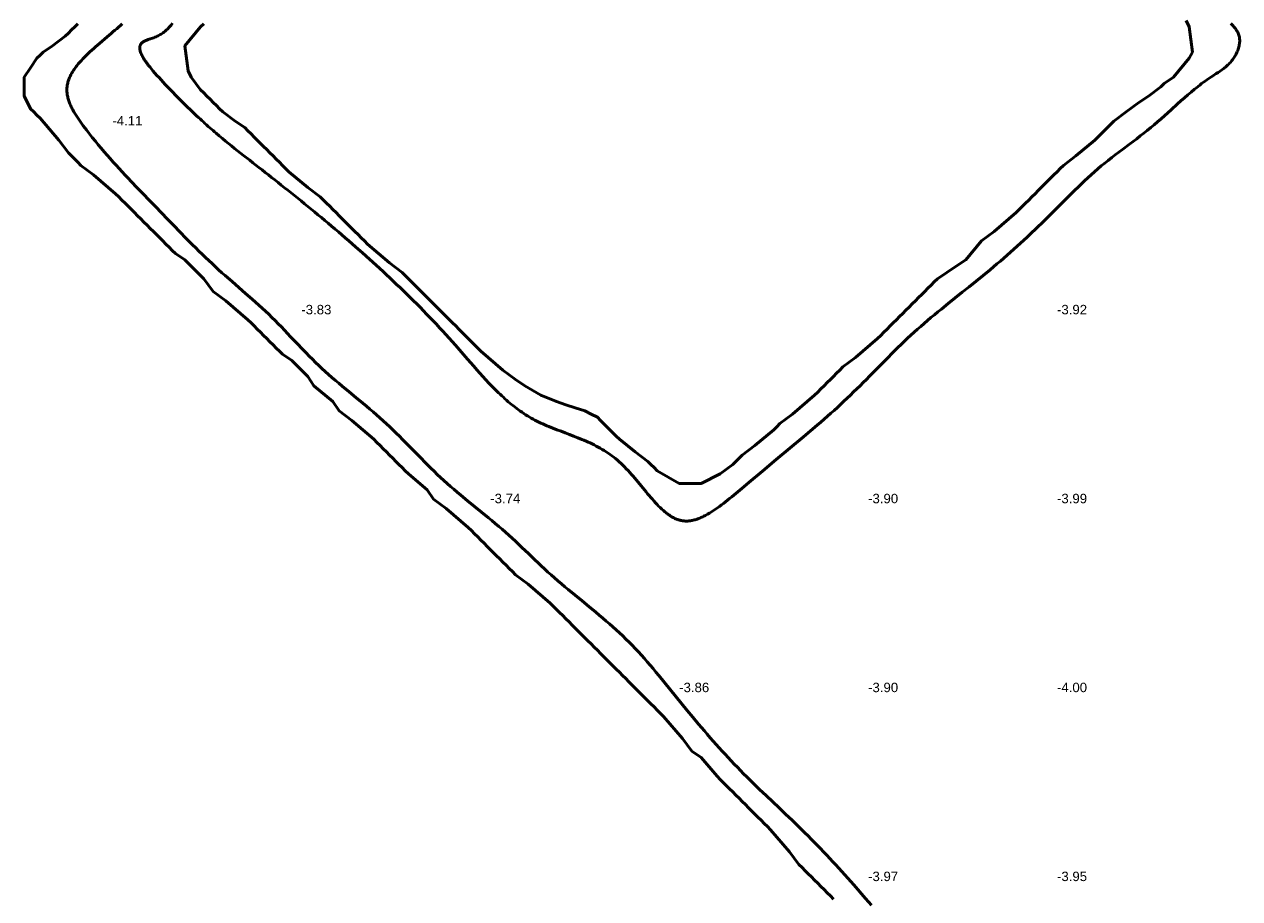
# Model space of a CAD drawing. Header units: metres. Extents: x 239209 to 240490, y 582227 to 583974.
# Tile 2 of 42: x 239556 to 239749, y 582364 to 582502. Entities that reach past the tile are written whole.
import ezdxf

# ---------------------------------------------------------------- set-up
doc = ezdxf.new("R2010")
doc.units = ezdxf.units.M
for name, color, linetype, lineweight in [('B-WE-GW-WATERGANG_BODEM-G', 90, 'Continuous', 18), ('B-WE-SURFACE-GRENS-G', 150, 'Continuous', 18), ('TM-SURFACE-TIN-LABELPeiling axel', 7, 'Continuous', 18)]:
    doc.layers.add(name, color=color, linetype=linetype, lineweight=lineweight)
doc.styles.get("Standard").update_dxf_attribs({"font": 'arial.ttf'})

# ---------------------------------------------------------------- blocks, each defined once
blk = doc.blocks.new('*U123')
at = {"layer": 'TM-SURFACE-TIN-LABELPeiling axel', "color": 7, "linetype": 'Continuous', "lineweight": 18, "insert": (239569.99, 582487.09, -4.11), "char_height": 1.5, "attachment_point": 4}
blk.add_mtext('{\\fArial|b0|i0|c0|p34;-4.11}', dxfattribs=at)
blk = doc.blocks.new('*U137')
at = {"layer": 'TM-SURFACE-TIN-LABELPeiling axel', "color": 7, "linetype": 'Continuous', "lineweight": 18, "insert": (239599.99, 582457.09, -3.83), "char_height": 1.5, "attachment_point": 4}
blk.add_mtext('{\\fArial|b0|i0|c0|p34;-3.83}', dxfattribs=at)
blk = doc.blocks.new('*U153')
at = {"layer": 'TM-SURFACE-TIN-LABELPeiling axel', "color": 7, "linetype": 'Continuous', "lineweight": 18, "insert": (239629.99, 582427.09, -3.74), "char_height": 1.5, "attachment_point": 4}
blk.add_mtext('{\\fArial|b0|i0|c0|p34;-3.74}', dxfattribs=at)
blk = doc.blocks.new('*U171')
at = {"layer": 'TM-SURFACE-TIN-LABELPeiling axel', "color": 7, "linetype": 'Continuous', "lineweight": 18, "insert": (239659.99, 582397.09, -3.86), "char_height": 1.5, "attachment_point": 4}
blk.add_mtext('{\\fArial|b0|i0|c0|p34;-3.86}', dxfattribs=at)
blk = doc.blocks.new('*U190')
at = {"layer": 'TM-SURFACE-TIN-LABELPeiling axel', "color": 7, "linetype": 'Continuous', "lineweight": 18, "insert": (239689.99, 582367.09, -3.97), "char_height": 1.5, "attachment_point": 4}
blk.add_mtext('{\\fArial|b0|i0|c0|p34;-3.97}', dxfattribs=at)
blk = doc.blocks.new('*U191')
at = {"layer": 'TM-SURFACE-TIN-LABELPeiling axel', "color": 7, "linetype": 'Continuous', "lineweight": 18, "insert": (239689.99, 582397.09, -3.9), "char_height": 1.5, "attachment_point": 4}
blk.add_mtext('{\\fArial|b0|i0|c0|p34;-3.90}', dxfattribs=at)
blk = doc.blocks.new('*U192')
at = {"layer": 'TM-SURFACE-TIN-LABELPeiling axel', "color": 7, "linetype": 'Continuous', "lineweight": 18, "insert": (239689.99, 582427.09, -3.9), "char_height": 1.5, "attachment_point": 4}
blk.add_mtext('{\\fArial|b0|i0|c0|p34;-3.90}', dxfattribs=at)
blk = doc.blocks.new('*U216')
at = {"layer": 'TM-SURFACE-TIN-LABELPeiling axel', "color": 7, "linetype": 'Continuous', "lineweight": 18, "insert": (239719.99, 582367.09, -3.95), "char_height": 1.5, "attachment_point": 4}
blk.add_mtext('{\\fArial|b0|i0|c0|p34;-3.95}', dxfattribs=at)
blk = doc.blocks.new('*U217')
at = {"layer": 'TM-SURFACE-TIN-LABELPeiling axel', "color": 7, "linetype": 'Continuous', "lineweight": 18, "insert": (239719.99, 582397.09, -4), "char_height": 1.5, "attachment_point": 4}
blk.add_mtext('{\\fArial|b0|i0|c0|p34;-4.00}', dxfattribs=at)
blk = doc.blocks.new('*U218')
at = {"layer": 'TM-SURFACE-TIN-LABELPeiling axel', "color": 7, "linetype": 'Continuous', "lineweight": 18, "insert": (239719.99, 582427.09, -3.99), "char_height": 1.5, "attachment_point": 4}
blk.add_mtext('{\\fArial|b0|i0|c0|p34;-3.99}', dxfattribs=at)
blk = doc.blocks.new('*U219')
at = {"layer": 'TM-SURFACE-TIN-LABELPeiling axel', "color": 7, "linetype": 'Continuous', "lineweight": 18, "insert": (239719.99, 582457.09, -3.92), "char_height": 1.5, "attachment_point": 4}
blk.add_mtext('{\\fArial|b0|i0|c0|p34;-3.92}', dxfattribs=at)

msp = doc.modelspace()

# ---------------------------------------------------------------- linework, layer by layer
at = {"layer": 'B-WE-GW-WATERGANG_BODEM-G', "lineweight": 50}
for points in [[(239690.51, 582362.52, -3.69), (239689.58, 582363.59, -3.7), (239687.71, 582365.73, -3.76), (239686.77, 582366.8, -3.74), (239685.82, 582367.86, -3.77), (239685.35, 582368.38, -3.87), (239684.87, 582368.91, -3.95), (239684.39, 582369.43, -3.94), (239683.91, 582369.95, -3.92), (239683.42, 582370.47, -3.82), (239682.93, 582370.99, -3.73), (239682.44, 582371.5, -3.7), (239681.95, 582372.01, -3.68), (239681.45, 582372.52, -3.76), (239680.95, 582373.03, -3.81), (239680.45, 582373.53, -3.86), (239679.95, 582374.03, -3.91), (239679.44, 582374.53, -3.89), (239678.94, 582375.03, -3.88), (239677.91, 582376.01, -3.87), (239676.88, 582377, -3.88), (239675.85, 582377.97, -3.92), (239673.79, 582379.93, -3.93), (239672.77, 582380.91, -3.88), (239671.75, 582381.9, -3.81), (239671.24, 582382.4, -3.79), (239670.74, 582382.9, -3.79), (239670.23, 582383.4, -3.76), (239669.74, 582383.91, -3.72), (239669.24, 582384.42, -3.71), (239668.75, 582384.93, -3.7), (239668.26, 582385.44, -3.7), (239667.78, 582385.96, -3.69), (239667.29, 582386.48, -3.71), (239666.82, 582387, -3.71), (239666.34, 582387.53, -3.66), (239665.86, 582388.06, -3.71), (239665.39, 582388.59, -3.73), (239664.92, 582389.12, -3.76), (239664.46, 582389.66, -3.77), (239663.99, 582390.2, -3.79), (239663.07, 582391.28, -3.78), (239662.15, 582392.37, -3.72), (239661.25, 582393.46, -3.66), (239660.34, 582394.56, -3.55), (239659.45, 582395.67, -3.53), (239658.55, 582396.78, -3.6), (239657.66, 582397.89, -3.6), (239656.76, 582398.99, -3.66), (239656.31, 582399.54, -3.75), (239655.85, 582400.09, -3.83), (239655.39, 582400.63, -3.84), (239654.93, 582401.17, -3.84), (239654.46, 582401.7, -3.85), (239653.99, 582402.23, -3.85), (239653.51, 582402.76, -3.83), (239653.03, 582403.28, -3.82), (239652.54, 582403.79, -3.79), (239652.05, 582404.29, -3.76), (239651.54, 582404.79, -3.75), (239651.03, 582405.28, -3.75), (239650.52, 582405.77, -3.75), (239649.99, 582406.25, -3.73), (239649.47, 582406.72, -3.72), (239648.94, 582407.19, -3.7), (239648.4, 582407.65, -3.73), (239647.86, 582408.11, -3.74), (239647.31, 582408.57, -3.76), (239646.77, 582409.03, -3.76), (239645.67, 582409.93, -3.73), (239644.57, 582410.83, -3.72), (239643.47, 582411.73, -3.7), (239642.37, 582412.64, -3.69), (239641.82, 582413.1, -3.69), (239641.28, 582413.56, -3.7), (239640.74, 582414.02, -3.7), (239640.2, 582414.49, -3.69), (239639.67, 582414.96, -3.7), (239639.14, 582415.43, -3.69), (239638.62, 582415.92, -3.69), (239638.1, 582416.4, -3.7), (239637.59, 582416.89, -3.72), (239637.07, 582417.38, -3.74), (239636.05, 582418.36, -3.73), (239635.02, 582419.34, -3.73), (239634.5, 582419.83, -3.76), (239633.99, 582420.32, -3.77), (239633.46, 582420.8, -3.76), (239632.94, 582421.28, -3.72), (239632.41, 582421.75, -3.71), (239631.87, 582422.22, -3.68), (239631.34, 582422.68, -3.7), (239630.79, 582423.14, -3.7), (239630.25, 582423.6, -3.7), (239629.7, 582424.05, -3.71), (239628.6, 582424.95, -3.71), (239627.5, 582425.85, -3.73), (239626.4, 582426.75, -3.71), (239625.3, 582427.65, -3.71), (239624.76, 582428.11, -3.72), (239624.22, 582428.57, -3.72), (239623.68, 582429.03, -3.72), (239623.15, 582429.5, -3.73), (239622.62, 582429.98, -3.73), (239622.1, 582430.46, -3.7), (239621.58, 582430.94, -3.71), (239621.07, 582431.43, -3.73), (239620.56, 582431.93, -3.74), (239620.05, 582432.43, -3.74), (239619.55, 582432.93, -3.72), (239619.05, 582433.44, -3.7), (239617.07, 582435.47, -3.67), (239616.07, 582436.49, -3.65), (239615.57, 582436.99, -3.65), (239615.06, 582437.49, -3.65), (239614.56, 582437.98, -3.67), (239614.04, 582438.48, -3.69), (239613.52, 582438.96, -3.69), (239613, 582439.44, -3.67), (239612.47, 582439.91, -3.68), (239611.94, 582440.38, -3.68), (239611.4, 582440.85, -3.66), (239610.86, 582441.31, -3.65), (239610.32, 582441.77, -3.64), (239609.77, 582442.22, -3.65), (239608.67, 582443.13, -3.69), (239607.58, 582444.03, -3.68), (239606.48, 582444.94, -3.68), (239605.94, 582445.4, -3.68), (239605.4, 582445.86, -3.69), (239604.86, 582446.32, -3.66), (239604.33, 582446.79, -3.64), (239603.8, 582447.26, -3.63), (239603.27, 582447.74, -3.66), (239602.75, 582448.22, -3.65), (239602.24, 582448.72, -3.65), (239601.74, 582449.21, -3.65), (239601.23, 582449.72, -3.69), (239600.74, 582450.23, -3.68), (239600.25, 582450.74, -3.69), (239599.27, 582451.77, -3.7), (239598.29, 582452.8, -3.67), (239597.31, 582453.83, -3.71), (239596.82, 582454.35, -3.75), (239596.33, 582454.85, -3.74), (239595.83, 582455.36, -3.71), (239595.32, 582455.86, -3.71), (239594.81, 582456.35, -3.7), (239594.29, 582456.83, -3.72), (239593.78, 582457.32, -3.72), (239593.25, 582457.79, -3.74), (239592.72, 582458.27, -3.73), (239592.2, 582458.74, -3.75), (239591.13, 582459.68, -3.73), (239590.06, 582460.61, -3.72), (239588.99, 582461.55, -3.72), (239587.92, 582462.49, -3.71), (239587.39, 582462.96, -3.71), (239586.86, 582463.44, -3.69), (239586.33, 582463.92, -3.71), (239585.81, 582464.41, -3.68), (239585.29, 582464.9, -3.7), (239584.77, 582465.39, -3.72), (239584.26, 582465.89, -3.71), (239583.74, 582466.39, -3.68), (239583.23, 582466.89, -3.69), (239582.73, 582467.4, -3.68), (239581.72, 582468.41, -3.69), (239580.72, 582469.43, -3.72), (239579.73, 582470.45, -3.69), (239578.75, 582471.46, -3.68), (239577.78, 582472.47, -3.7), (239576.81, 582473.48, -3.72), (239575.84, 582474.47, -3.73), (239574.88, 582475.46, -3.72), (239573.93, 582476.45, -3.72), (239572.97, 582477.45, -3.75), (239572.5, 582477.96, -3.78), (239572.02, 582478.46, -3.78), (239571.55, 582478.97, -3.78), (239571.07, 582479.49, -3.79), (239570.6, 582480.01, -3.81), (239570.12, 582480.53, -3.82), (239569.65, 582481.07, -3.82), (239569.18, 582481.61, -3.83), (239568.7, 582482.16, -3.84), (239568.23, 582482.72, -3.87), (239567.75, 582483.28, -3.86), (239567.28, 582483.86, -3.88), (239566.8, 582484.45, -3.87), (239566.32, 582485.04, -3.89), (239565.85, 582485.66, -3.93), (239565.61, 582485.96, -3.95), (239565.37, 582486.28, -4), (239565.14, 582486.59, -4.06), (239564.92, 582486.91, -4.11), (239564.69, 582487.22, -4.14), (239564.48, 582487.54, -4.15), (239564.27, 582487.86, -4.16), (239564.07, 582488.18, -4.15), (239563.88, 582488.5, -4.14), (239563.71, 582488.82, -4.14), (239563.62, 582488.99, -4.13), (239563.54, 582489.15, -4.13), (239563.46, 582489.31, -4.14), (239563.39, 582489.47, -4.14), (239563.32, 582489.63, -4.14), (239563.25, 582489.79, -4.14), (239563.19, 582489.95, -4.15), (239563.13, 582490.11, -4.16), (239563.07, 582490.27, -4.16), (239563.02, 582490.43, -4.16), (239562.97, 582490.59, -4.16), (239562.93, 582490.74, -4.16), (239562.89, 582490.9, -4.16), (239562.86, 582491.06, -4.17), (239562.83, 582491.22, -4.17), (239562.8, 582491.37, -4.17), (239562.78, 582491.53, -4.17), (239562.77, 582491.69, -4.18), (239562.76, 582491.84, -4.18), (239562.76, 582492, -4.19), (239562.76, 582492.15, -4.19), (239562.77, 582492.3, -4.18), (239562.78, 582492.46, -4.17), (239562.8, 582492.61, -4.16), (239562.83, 582492.76, -4.15), (239562.86, 582492.91, -4.14), (239562.89, 582493.06, -4.13), (239562.93, 582493.21, -4.11), (239562.97, 582493.36, -4.1), (239563.02, 582493.51, -4.08), (239563.07, 582493.66, -4.07), (239563.13, 582493.81, -4.05), (239563.19, 582493.95, -4.05), (239563.26, 582494.1, -4.03), (239563.33, 582494.25, -4), (239563.4, 582494.39, -3.98), (239563.48, 582494.54, -3.95), (239563.56, 582494.68, -3.94), (239563.65, 582494.82, -3.92), (239563.74, 582494.97, -3.91), (239563.83, 582495.11, -3.9), (239563.93, 582495.25, -3.9), (239564.03, 582495.4, -3.9), (239564.13, 582495.54, -3.9), (239564.24, 582495.68, -3.9), (239564.34, 582495.82, -3.9), (239564.57, 582496.1, -3.9), (239564.81, 582496.38, -3.9), (239565.06, 582496.66, -3.9), (239565.32, 582496.93, -3.9), (239565.58, 582497.21, -3.93), (239565.86, 582497.48, -3.97), (239566.14, 582497.75, -4), (239566.43, 582498.02, -4.02), (239566.72, 582498.29, -4.04), (239567.02, 582498.56, -4.07), (239567.32, 582498.82, -4.1), (239567.93, 582499.36, -4.16), (239569.17, 582500.41, -4.16), (239569.78, 582500.93, -4.16), (239570.08, 582501.19, -4.16), (239570.38, 582501.45, -4.14), (239570.68, 582501.71, -4.14), (239570.97, 582501.97, -4.14), (239571.26, 582502.23, -4.11), (239571.54, 582502.49, -4.08)], [(239579.55, 582502.56, -3.87), (239579.32, 582502.29, -3.87), (239579.2, 582502.16, -3.88), (239579.08, 582502.02, -3.89), (239578.96, 582501.89, -3.89), (239578.84, 582501.76, -3.87), (239578.72, 582501.64, -3.86), (239578.59, 582501.52, -3.85), (239578.46, 582501.4, -3.85), (239578.32, 582501.28, -3.87), (239578.18, 582501.17, -3.88), (239578.04, 582501.06, -3.9), (239577.89, 582500.96, -3.9), (239577.74, 582500.86, -3.89), (239577.59, 582500.76, -3.88), (239577.43, 582500.67, -3.87), (239577.26, 582500.58, -3.88), (239577.09, 582500.5, -3.91), (239576.92, 582500.42, -3.94), (239576.74, 582500.35, -3.96), (239576.56, 582500.28, -3.99), (239576.37, 582500.22, -4), (239576.01, 582500.09, -4.06), (239575.83, 582500.03, -4.07), (239575.65, 582499.97, -4.07), (239575.48, 582499.9, -4.08), (239575.32, 582499.84, -4.09), (239575.17, 582499.77, -4.1), (239575.02, 582499.7, -4.11), (239574.96, 582499.66, -4.11), (239574.89, 582499.62, -4.11), (239574.83, 582499.58, -4.1), (239574.77, 582499.54, -4.1), (239574.72, 582499.5, -4.1), (239574.67, 582499.45, -4.1), (239574.62, 582499.41, -4.09), (239574.58, 582499.36, -4.1), (239574.54, 582499.31, -4.1), (239574.5, 582499.26, -4.1), (239574.47, 582499.21, -4.11), (239574.44, 582499.15, -4.11), (239574.42, 582499.1, -4.11), (239574.4, 582499.04, -4.12), (239574.38, 582498.98, -4.12), (239574.36, 582498.92, -4.12), (239574.35, 582498.86, -4.12), (239574.34, 582498.8, -4.12), (239574.34, 582498.74, -4.12), (239574.34, 582498.68, -4.12), (239574.34, 582498.61, -4.12), (239574.34, 582498.54, -4.12), (239574.34, 582498.48, -4.12), (239574.35, 582498.41, -4.12), (239574.38, 582498.26, -4.12), (239574.42, 582498.12, -4.12), (239574.46, 582497.97, -4.12), (239574.52, 582497.82, -4.13), (239574.59, 582497.66, -4.14), (239574.66, 582497.5, -4.15), (239574.75, 582497.34, -4.16), (239574.84, 582497.17, -4.17), (239574.94, 582497, -4.18), (239575.05, 582496.83, -4.17), (239575.16, 582496.66, -4.14), (239575.28, 582496.48, -4.13), (239575.41, 582496.3, -4.11), (239575.54, 582496.12, -4.08), (239575.68, 582495.94, -4.07), (239575.82, 582495.76, -4.06), (239575.97, 582495.58, -4.06), (239576.12, 582495.4, -4.06), (239576.27, 582495.21, -4.06), (239576.42, 582495.03, -4.06), (239576.74, 582494.66, -4.04), (239577.07, 582494.29, -4.03), (239577.4, 582493.93, -4.02), (239577.73, 582493.57, -4), (239578.06, 582493.22, -3.99), (239578.38, 582492.87, -3.96), (239578.7, 582492.53, -3.96), (239579.02, 582492.2, -3.95), (239579.33, 582491.87, -3.96), (239579.64, 582491.55, -3.93), (239579.94, 582491.23, -3.92), (239580.24, 582490.92, -3.91), (239580.54, 582490.62, -3.91), (239580.84, 582490.32, -3.91), (239581.13, 582490.03, -3.91), (239581.42, 582489.74, -3.91), (239581.71, 582489.46, -3.92), (239581.99, 582489.18, -3.92), (239582.27, 582488.91, -3.92), (239582.55, 582488.64, -3.9), (239582.82, 582488.38, -3.89), (239583.1, 582488.12, -3.87), (239583.37, 582487.87, -3.86), (239583.64, 582487.62, -3.85), (239583.9, 582487.37, -3.83), (239584.17, 582487.13, -3.82), (239584.43, 582486.89, -3.81), (239584.69, 582486.66, -3.81), (239584.95, 582486.42, -3.82), (239585.21, 582486.2, -3.82), (239585.46, 582485.97, -3.83), (239585.72, 582485.75, -3.84), (239585.97, 582485.53, -3.84), (239586.22, 582485.31, -3.84), (239586.47, 582485.1, -3.84), (239586.96, 582484.68, -3.82), (239587.45, 582484.27, -3.79), (239587.94, 582483.87, -3.77), (239588.42, 582483.48, -3.76), (239588.91, 582483.09, -3.77), (239589.39, 582482.7, -3.76), (239589.87, 582482.32, -3.75), (239590.83, 582481.57, -3.77), (239591.79, 582480.81, -3.8), (239592.28, 582480.43, -3.81), (239592.77, 582480.05, -3.79), (239593.26, 582479.67, -3.77), (239593.76, 582479.28, -3.8), (239594.26, 582478.89, -3.81), (239594.76, 582478.49, -3.79), (239595.27, 582478.09, -3.77), (239595.78, 582477.69, -3.77), (239596.29, 582477.28, -3.8), (239596.81, 582476.88, -3.82), (239597.32, 582476.46, -3.78), (239597.84, 582476.05, -3.79), (239598.37, 582475.63, -3.79), (239598.89, 582475.21, -3.76), (239599.42, 582474.78, -3.76), (239599.95, 582474.35, -3.74), (239600.48, 582473.92, -3.76), (239601.02, 582473.49, -3.77), (239601.55, 582473.05, -3.77), (239602.09, 582472.61, -3.76), (239602.63, 582472.16, -3.74), (239603.17, 582471.71, -3.75), (239603.71, 582471.26, -3.76), (239604.25, 582470.81, -3.71), (239604.79, 582470.35, -3.72), (239605.34, 582469.89, -3.69), (239605.88, 582469.43, -3.66), (239606.43, 582468.96, -3.69), (239606.97, 582468.49, -3.68), (239607.52, 582468.02, -3.7), (239608.61, 582467.07, -3.68), (239609.7, 582466.1, -3.65), (239610.8, 582465.13, -3.66), (239611.88, 582464.14, -3.63), (239612.97, 582463.14, -3.68), (239613.51, 582462.64, -3.66), (239614.05, 582462.13, -3.64), (239614.59, 582461.62, -3.62), (239615.13, 582461.11, -3.64), (239615.67, 582460.6, -3.64), (239616.2, 582460.08, -3.67), (239616.74, 582459.56, -3.66), (239617.27, 582459.04, -3.68), (239617.8, 582458.51, -3.68), (239618.33, 582457.99, -3.69), (239618.85, 582457.46, -3.65), (239619.37, 582456.92, -3.68), (239619.89, 582456.39, -3.64), (239620.41, 582455.85, -3.62), (239620.93, 582455.31, -3.61), (239621.44, 582454.77, -3.62), (239621.95, 582454.22, -3.69), (239622.45, 582453.67, -3.7), (239622.96, 582453.12, -3.68), (239623.46, 582452.57, -3.67), (239623.95, 582452.02, -3.65), (239624.45, 582451.46, -3.68), (239625.42, 582450.34, -3.74), (239626.39, 582449.22, -3.75), (239627.36, 582448.11, -3.75), (239627.84, 582447.56, -3.76), (239628.32, 582447.01, -3.75), (239628.81, 582446.47, -3.72), (239629.3, 582445.94, -3.69), (239629.79, 582445.41, -3.65), (239630.29, 582444.9, -3.63), (239630.79, 582444.39, -3.65), (239631.04, 582444.14, -3.66), (239631.3, 582443.89, -3.67), (239631.55, 582443.65, -3.68), (239631.81, 582443.41, -3.69), (239632.07, 582443.17, -3.71), (239632.33, 582442.93, -3.72), (239632.59, 582442.7, -3.73), (239632.85, 582442.47, -3.74), (239633.12, 582442.25, -3.76), (239633.39, 582442.03, -3.78), (239633.66, 582441.81, -3.79), (239633.93, 582441.6, -3.8), (239634.2, 582441.39, -3.81), (239634.48, 582441.18, -3.82), (239634.76, 582440.98, -3.84), (239635.04, 582440.79, -3.84), (239635.32, 582440.59, -3.85), (239635.61, 582440.41, -3.86), (239635.9, 582440.22, -3.87), (239636.19, 582440.05, -3.86), (239636.49, 582439.87, -3.84), (239636.79, 582439.71, -3.81), (239637.09, 582439.54, -3.79), (239637.39, 582439.39, -3.79), (239637.7, 582439.23, -3.78), (239638.01, 582439.08, -3.78), (239638.33, 582438.94, -3.79), (239638.64, 582438.8, -3.79), (239638.96, 582438.66, -3.79), (239639.28, 582438.53, -3.78), (239639.92, 582438.27, -3.78), (239640.57, 582438.01, -3.74), (239641.23, 582437.77, -3.73), (239641.89, 582437.52, -3.72), (239642.55, 582437.27, -3.73), (239643.22, 582437.02, -3.75), (239643.88, 582436.76, -3.73), (239644.54, 582436.49, -3.71), (239644.87, 582436.36, -3.7), (239645.2, 582436.21, -3.69), (239645.52, 582436.07, -3.69), (239645.85, 582435.92, -3.69), (239646.18, 582435.76, -3.69), (239646.5, 582435.6, -3.69), (239646.82, 582435.44, -3.7), (239647.14, 582435.27, -3.7), (239647.46, 582435.09, -3.7), (239647.77, 582434.91, -3.7), (239648.09, 582434.72, -3.69), (239648.4, 582434.53, -3.68), (239648.7, 582434.32, -3.67), (239649.01, 582434.11, -3.64), (239649.31, 582433.89, -3.65), (239649.61, 582433.66, -3.66), (239649.9, 582433.43, -3.67), (239650.2, 582433.18, -3.66), (239650.48, 582432.93, -3.66), (239650.77, 582432.66, -3.66), (239651.05, 582432.39, -3.66), (239651.33, 582432.11, -3.66), (239651.6, 582431.83, -3.67), (239651.87, 582431.53, -3.67), (239652.14, 582431.24, -3.67), (239652.41, 582430.94, -3.68), (239652.67, 582430.63, -3.67), (239652.94, 582430.33, -3.67), (239653.46, 582429.71, -3.66), (239653.97, 582429.09, -3.67), (239654.48, 582428.47, -3.71), (239654.73, 582428.17, -3.73), (239654.98, 582427.87, -3.74), (239655.23, 582427.57, -3.73), (239655.48, 582427.28, -3.72), (239655.73, 582426.99, -3.73), (239655.98, 582426.71, -3.74), (239656.23, 582426.43, -3.76), (239656.48, 582426.17, -3.77), (239656.73, 582425.91, -3.78), (239656.98, 582425.66, -3.8), (239657.23, 582425.42, -3.79), (239657.49, 582425.19, -3.8), (239657.74, 582424.98, -3.82), (239657.87, 582424.87, -3.82), (239658, 582424.77, -3.82), (239658.12, 582424.67, -3.82), (239658.25, 582424.58, -3.81), (239658.38, 582424.49, -3.81), (239658.51, 582424.4, -3.81), (239658.64, 582424.32, -3.82), (239658.77, 582424.24, -3.83), (239658.9, 582424.16, -3.83), (239659.03, 582424.09, -3.84), (239659.16, 582424.02, -3.84), (239659.3, 582423.95, -3.84), (239659.43, 582423.89, -3.84), (239659.56, 582423.84, -3.84), (239659.7, 582423.78, -3.84), (239659.83, 582423.74, -3.84), (239659.97, 582423.69, -3.84), (239660.1, 582423.66, -3.84), (239660.24, 582423.62, -3.84), (239660.38, 582423.59, -3.84), (239660.51, 582423.57, -3.84), (239660.65, 582423.55, -3.84), (239660.79, 582423.54, -3.84), (239660.93, 582423.53, -3.84), (239661.08, 582423.52, -3.83), (239661.22, 582423.52, -3.82), (239661.36, 582423.53, -3.82), (239661.5, 582423.54, -3.81), (239661.65, 582423.56, -3.81), (239661.79, 582423.58, -3.8), (239661.94, 582423.6, -3.8), (239662.08, 582423.63, -3.79), (239662.23, 582423.66, -3.78), (239662.38, 582423.7, -3.77), (239662.53, 582423.74, -3.76), (239662.68, 582423.78, -3.74), (239662.83, 582423.83, -3.73), (239662.98, 582423.88, -3.72), (239663.13, 582423.94, -3.71), (239663.28, 582424, -3.7), (239663.43, 582424.06, -3.68), (239663.58, 582424.13, -3.68), (239663.73, 582424.2, -3.67), (239663.89, 582424.28, -3.66), (239664.04, 582424.35, -3.65), (239664.19, 582424.43, -3.65), (239664.35, 582424.52, -3.65), (239664.5, 582424.6, -3.66), (239664.82, 582424.78, -3.67), (239665.13, 582424.98, -3.68), (239665.44, 582425.18, -3.67), (239665.76, 582425.39, -3.68), (239666.08, 582425.61, -3.67), (239666.4, 582425.84, -3.67), (239666.72, 582426.08, -3.65), (239667.04, 582426.32, -3.69), (239667.36, 582426.57, -3.74), (239667.69, 582426.82, -3.75), (239668.01, 582427.08, -3.76), (239668.33, 582427.35, -3.78), (239668.66, 582427.61, -3.79), (239669.31, 582428.16, -3.81), (239669.96, 582428.7, -3.82), (239671.05, 582429.62, -3.83), (239673.22, 582431.45, -3.89), (239675.4, 582433.28, -3.88), (239677.58, 582435.1, -3.91), (239679.76, 582436.92, -3.93), (239680.85, 582437.84, -3.92), (239681.93, 582438.76, -3.92), (239682.47, 582439.22, -3.9), (239683, 582439.69, -3.91), (239683.53, 582440.16, -3.89), (239684.06, 582440.63, -3.9), (239684.59, 582441.1, -3.9), (239685.12, 582441.58, -3.94), (239685.64, 582442.07, -3.94), (239686.16, 582442.55, -3.93), (239686.67, 582443.04, -3.92), (239687.19, 582443.53, -3.89), (239687.7, 582444.02, -3.89), (239688.21, 582444.52, -3.87), (239688.72, 582445.01, -3.83), (239689.22, 582445.51, -3.84), (239689.72, 582446.02, -3.86), (239690.22, 582446.52, -3.84), (239691.22, 582447.54, -3.85), (239692.22, 582448.55, -3.87), (239693.21, 582449.56, -3.81), (239693.71, 582450.07, -3.8), (239694.21, 582450.57, -3.82), (239694.72, 582451.07, -3.84), (239695.23, 582451.56, -3.82), (239695.74, 582452.06, -3.79), (239696.26, 582452.54, -3.77), (239696.78, 582453.02, -3.81), (239697.3, 582453.5, -3.82), (239697.83, 582453.97, -3.84), (239698.37, 582454.44, -3.84), (239698.9, 582454.91, -3.87), (239699.44, 582455.37, -3.86), (239699.98, 582455.83, -3.88), (239700.53, 582456.28, -3.86), (239701.08, 582456.73, -3.87), (239701.63, 582457.18, -3.82), (239702.73, 582458.08, -3.87), (239703.84, 582458.97, -3.86), (239704.95, 582459.86, -3.88), (239706.06, 582460.74, -3.89), (239707.17, 582461.64, -3.9), (239708.27, 582462.53, -3.89), (239709.37, 582463.43, -3.88), (239709.92, 582463.89, -3.88), (239710.46, 582464.35, -3.89), (239711, 582464.81, -3.89), (239711.54, 582465.27, -3.88), (239712.07, 582465.74, -3.9), (239712.61, 582466.21, -3.86), (239713.13, 582466.68, -3.88), (239713.66, 582467.16, -3.88), (239714.18, 582467.64, -3.88), (239714.71, 582468.12, -3.88), (239715.23, 582468.6, -3.88), (239715.74, 582469.09, -3.9), (239716.77, 582470.07, -3.87), (239717.79, 582471.06, -3.86), (239718.81, 582472.05, -3.86), (239719.82, 582473.06, -3.84), (239721.83, 582475.07, -3.85), (239722.84, 582476.07, -3.85), (239723.35, 582476.56, -3.82), (239723.86, 582477.06, -3.83), (239724.38, 582477.55, -3.81), (239724.9, 582478.03, -3.82), (239725.42, 582478.51, -3.82), (239725.95, 582478.98, -3.84), (239726.49, 582479.45, -3.8), (239727.03, 582479.91, -3.84), (239727.57, 582480.36, -3.8), (239728.13, 582480.8, -3.84), (239728.68, 582481.24, -3.85), (239729.25, 582481.67, -3.89), (239729.81, 582482.1, -3.91), (239730.38, 582482.53, -3.89), (239731.51, 582483.39, -3.91), (239732.65, 582484.24, -3.9), (239733.21, 582484.68, -3.93), (239733.77, 582485.11, -3.91), (239734.33, 582485.56, -3.95), (239734.88, 582486, -3.98), (239735.43, 582486.46, -3.96), (239735.97, 582486.92, -3.98), (239736.51, 582487.39, -3.96), (239737.04, 582487.86, -4), (239738.1, 582488.82, -4.02), (239739.15, 582489.78, -3.99), (239739.68, 582490.25, -3.93), (239740.22, 582490.72, -3.97), (239740.75, 582491.19, -3.96), (239741.29, 582491.65, -3.98), (239741.84, 582492.1, -3.99), (239742.12, 582492.33, -3.98), (239742.39, 582492.55, -3.96), (239742.67, 582492.76, -3.97), (239742.96, 582492.98, -4), (239743.24, 582493.19, -3.99), (239743.53, 582493.4, -3.98), (239743.81, 582493.6, -3.98), (239744.11, 582493.8, -3.98), (239744.4, 582494, -3.98), (239744.7, 582494.19, -3.96), (239745.29, 582494.58, -4), (239745.59, 582494.77, -3.99), (239745.88, 582494.97, -3.98), (239746.17, 582495.17, -3.98), (239746.46, 582495.39, -3.98), (239746.6, 582495.49, -3.98), (239746.74, 582495.61, -3.98), (239746.87, 582495.72, -3.98), (239747.01, 582495.84, -3.98), (239747.14, 582495.96, -3.98), (239747.27, 582496.09, -3.97), (239747.39, 582496.22, -3.97), (239747.52, 582496.35, -3.96), (239747.64, 582496.49, -3.96), (239747.75, 582496.63, -3.96), (239747.87, 582496.77, -3.96), (239747.98, 582496.93, -3.96), (239748.08, 582497.08, -3.95), (239748.19, 582497.24, -3.95), (239748.28, 582497.41, -3.94), (239748.38, 582497.57, -3.94), (239748.46, 582497.74, -3.94), (239748.54, 582497.91, -3.95), (239748.62, 582498.09, -3.96), (239748.69, 582498.26, -3.95), (239748.75, 582498.44, -3.96), (239748.81, 582498.62, -3.96), (239748.86, 582498.8, -3.96), (239748.91, 582498.97, -3.95), (239748.94, 582499.15, -3.96), (239748.97, 582499.33, -3.96), (239748.99, 582499.51, -3.97), (239749, 582499.68, -3.97), (239749, 582499.86, -3.98), (239748.99, 582500.03, -3.98), (239748.98, 582500.2, -3.98), (239748.95, 582500.36, -3.98), (239748.92, 582500.53, -3.98), (239748.87, 582500.69, -3.98), (239748.82, 582500.84, -3.97), (239748.75, 582501, -3.97), (239748.68, 582501.15, -3.96), (239748.6, 582501.3, -3.96), (239748.51, 582501.44, -3.96), (239748.41, 582501.59, -3.95), (239748.31, 582501.73, -3.93), (239748.2, 582501.87, -3.93), (239748.09, 582502, -3.93), (239747.96, 582502.14, -3.92), (239747.84, 582502.27, -3.91), (239747.71, 582502.4, -3.91), (239747.58, 582502.53, -3.9)]]:
    msp.add_polyline3d(points, dxfattribs=at)
at = {"layer": 'B-WE-SURFACE-GRENS-G', "linetype": 'ByBlock', "lineweight": 50}
for points in [[(239684.5, 582363.5, -2.87), (239684, 582364, -2.83), (239683.5, 582364.5, -2.87), (239683, 582365, -2.91), (239682.5, 582365.5, -2.91), (239682, 582366, -2.9), (239681.5, 582366.5, -2.9), (239681, 582367, -2.9), (239680.5, 582367.5, -2.89), (239680, 582368, -2.87), (239679.5, 582368.5, -2.88), (239679, 582369, -2.88), (239677.5, 582371, -2.91), (239674.5, 582374.5, -2.96), (239674, 582375, -2.98), (239673.5, 582375.5, -2.98), (239673, 582376, -2.98), (239672.5, 582376.5, -2.98), (239672, 582377, -2.98), (239671.5, 582377.5, -2.97), (239671, 582378, -2.96), (239670.5, 582378.5, -2.93), (239670, 582379, -2.89), (239669.5, 582379.5, -2.89), (239669, 582380, -2.89), (239668.5, 582380.5, -2.89), (239668, 582381, -2.88), (239667.5, 582381.5, -2.86), (239667, 582382, -2.85), (239666.5, 582382.5, -2.88), (239666, 582383, -2.9), (239663.5, 582386, -2.87), (239662, 582387, -2.79), (239660.5, 582389, -2.83), (239657.5, 582392.5, -2.86), (239657, 582393, -2.86), (239656.5, 582393.5, -2.88), (239656, 582394, -2.91), (239655.5, 582394.5, -2.9), (239655, 582395, -2.89), (239654.5, 582395.5, -2.89), (239654, 582396, -2.89), (239653.5, 582396.5, -2.88), (239653, 582397, -2.87), (239652.5, 582397.5, -2.83), (239652, 582398, -2.78), (239651.5, 582398.5, -2.77), (239651, 582399, -2.75), (239650.5, 582399.5, -2.74), (239650, 582400, -2.73), (239649.5, 582400.5, -2.77), (239649, 582401, -2.81), (239648.5, 582401.5, -2.77), (239648, 582402, -2.73), (239647.5, 582402.5, -2.73), (239647, 582403, -2.72), (239646.5, 582403.5, -2.73), (239646, 582404, -2.75), (239645.5, 582404.5, -2.77), (239645, 582405, -2.79), (239644.5, 582405.5, -2.79), (239644, 582406, -2.79), (239643.5, 582406.5, -2.82), (239643, 582407, -2.86), (239642.5, 582407.5, -2.85), (239642, 582408, -2.84), (239641.5, 582408.5, -2.82), (239641, 582409, -2.8), (239640.5, 582409.5, -2.79), (239640, 582410, -2.78), (239639.5, 582410.5, -2.8), (239636, 582413.5, -2.75), (239634, 582415, -2.68), (239633.5, 582415.5, -2.68), (239633, 582416, -2.67), (239632.5, 582416.5, -2.65), (239632, 582417, -2.64), (239631.5, 582417.5, -2.65), (239631, 582418, -2.65), (239630.5, 582418.5, -2.68), (239630, 582419, -2.71), (239629.5, 582419.5, -2.72), (239629, 582420, -2.73), (239628.5, 582420.5, -2.75), (239628, 582421, -2.76), (239627.5, 582421.5, -2.76), (239627, 582422, -2.77), (239626.5, 582422.5, -2.79), (239623, 582425.5, -2.75), (239621, 582427, -2.69), (239620, 582428.5, -2.79), (239617, 582431, -2.71), (239616.5, 582431.5, -2.73), (239616, 582432, -2.75), (239615.5, 582432.5, -2.75), (239615, 582433, -2.75), (239614.5, 582433.5, -2.77), (239614, 582434, -2.79), (239613.5, 582434.5, -2.74), (239613, 582435, -2.69), (239612.5, 582435.5, -2.73), (239612, 582436, -2.76), (239611.5, 582436.5, -2.78), (239608, 582439.5, -2.8), (239606, 582441, -2.74), (239605, 582442.5, -2.83), (239602, 582445, -2.81), (239601, 582446.5, -2.85), (239598.5, 582449, -2.87), (239597, 582450, -2.83), (239596.5, 582450.5, -2.83), (239596, 582451, -2.83), (239595.5, 582451.5, -2.85), (239595, 582452, -2.87), (239594.5, 582452.5, -2.88), (239594, 582453, -2.89), (239593.5, 582453.5, -2.86), (239593, 582454, -2.83), (239592.5, 582454.5, -2.84), (239592, 582455, -2.86), (239591.5, 582455.5, -2.89), (239588, 582458.5, -2.83), (239586, 582460, -2.71), (239584.5, 582462, -2.85), (239581.5, 582465, -2.88), (239580, 582466, -2.77), (239579.5, 582466.5, -2.77), (239579, 582467, -2.77), (239578.5, 582467.5, -2.79), (239578, 582468, -2.8), (239577.5, 582468.5, -2.81), (239577, 582469, -2.83), (239576.5, 582469.5, -2.81), (239576, 582470, -2.8), (239575.5, 582470.5, -2.83), (239575, 582471, -2.87), (239574.5, 582471.5, -2.9), (239574, 582472, -2.93), (239573.5, 582472.5, -2.93), (239573, 582473, -2.92), (239572.5, 582473.5, -2.92), (239572, 582474, -2.92), (239571.5, 582474.5, -2.93), (239571, 582475, -2.93), (239570.5, 582475.5, -2.97), (239567, 582478.5, -2.97), (239565, 582480, -2.95), (239564.5, 582480.5, -2.94), (239564, 582481, -2.92), (239563.5, 582481.5, -2.9), (239563, 582482, -2.88), (239561.5, 582484, -2.95), (239558.5, 582487.5, -3.08), (239558, 582488, -3.08), (239557.5, 582488.5, -3.08), (239557, 582489, -3.08), (239556.5, 582490, -3.26), (239556, 582491, -3.44), (239556, 582491.5, -3.49), (239556, 582492, -3.54), (239556, 582492.5, -3.57), (239556, 582493, -3.61), (239556, 582493.5, -3.55), (239556, 582494, -3.49), (239557, 582495.5, -3.27), (239558, 582497, -3.06), (239558.5, 582497.5, -3.02), (239559, 582498, -2.99), (239560.5, 582499, -3.09), (239562.5, 582500.5, -3.08), (239563, 582501, -2.99), (239563.5, 582501.5, -2.93), (239564, 582502, -2.87), (239564.5, 582502.5, -2.85)], [(239584.5, 582502.5, -2.87), (239584, 582502, -2.75), (239581.5, 582499, -2.73), (239582, 582495, -2.77), (239582.5, 582494, -2.81), (239584, 582492, -2.85), (239584.5, 582491.5, -2.83), (239585, 582491, -2.81), (239585.5, 582490.5, -2.83), (239586, 582490, -2.85), (239586.5, 582489.5, -2.9), (239587, 582489, -2.94), (239587.5, 582488.5, -2.98), (239589.5, 582487, -2.9), (239591, 582486, -2.78), (239591.5, 582485.5, -2.81), (239592, 582485, -2.85), (239592.5, 582484.5, -2.86), (239593, 582484, -2.87), (239593.5, 582483.5, -2.85), (239594, 582483, -2.82), (239594.5, 582482.5, -2.83), (239595, 582482, -2.85), (239595.5, 582481.5, -2.86), (239596, 582481, -2.88), (239596.5, 582480.5, -2.91), (239597, 582480, -2.94), (239597.5, 582479.5, -2.96), (239598, 582479, -2.99), (239601, 582476.5, -2.89), (239603, 582475, -2.76), (239603.5, 582474.5, -2.79), (239604, 582474, -2.81), (239604.5, 582473.5, -2.82), (239605, 582473, -2.84), (239605.5, 582472.5, -2.83), (239606, 582472, -2.83), (239606.5, 582471.5, -2.84), (239607, 582471, -2.86), (239607.5, 582470.5, -2.88), (239608, 582470, -2.89), (239608.5, 582469.5, -2.94), (239609, 582469, -2.99), (239609.5, 582468.5, -2.99), (239610, 582468, -2.99), (239610.5, 582467.5, -3.01), (239614, 582464.5, -2.87), (239616, 582463, -2.71), (239616.5, 582462.5, -2.73), (239617, 582462, -2.76), (239617.5, 582461.5, -2.79), (239618, 582461, -2.82), (239618.5, 582460.5, -2.85), (239619, 582460, -2.88), (239619.5, 582459.5, -2.88), (239620, 582459, -2.88), (239620.5, 582458.5, -2.9), (239621, 582458, -2.92), (239621.5, 582457.5, -2.9), (239622, 582457, -2.87), (239622.5, 582456.5, -2.87), (239623, 582456, -2.87), (239623.5, 582455.5, -2.88), (239624, 582455, -2.89), (239624.5, 582454.5, -2.9), (239625, 582454, -2.91), (239625.5, 582453.5, -2.93), (239626, 582453, -2.94), (239626.5, 582452.5, -2.96), (239627, 582452, -2.97), (239627.5, 582451.5, -2.98), (239628, 582451, -2.99), (239628.5, 582450.5, -3.04), (239632, 582447.5, -2.89), (239634, 582446, -2.71), (239635.5, 582445, -2.71), (239638, 582443.5, -2.75), (239640.5, 582442.5, -2.79), (239642, 582442, -2.78), (239643.5, 582441.5, -2.76), (239645, 582441, -2.74), (239646, 582440.5, -2.73), (239647, 582440, -2.72), (239647.5, 582439.5, -2.78), (239648, 582439, -2.83), (239648.5, 582438.5, -2.82), (239649, 582438, -2.81), (239649.5, 582437.5, -2.88), (239650, 582437, -2.94), (239650.5, 582436.5, -2.96), (239653, 582434.5, -2.8), (239655, 582433, -2.62), (239655.5, 582432.5, -2.62), (239656, 582432, -2.63), (239656.5, 582431.5, -2.64), (239660, 582429.5, -2.67), (239663.5, 582429.5, -2.67), (239666.5, 582431, -2.81), (239668.5, 582432.5, -2.83), (239669, 582433, -2.76), (239669.5, 582433.5, -2.73), (239670, 582434, -2.7), (239672, 582435.5, -2.83), (239675, 582438, -2.84), (239675.5, 582438.5, -2.79), (239676, 582439, -2.74), (239678, 582440.5, -2.83), (239681.5, 582443.5, -2.85), (239682, 582444, -2.85), (239682.5, 582444.5, -2.9), (239683, 582445, -2.94), (239683.5, 582445.5, -2.89), (239684, 582446, -2.84), (239684.5, 582446.5, -2.83), (239685, 582447, -2.83), (239685.5, 582447.5, -2.8), (239686, 582448, -2.78), (239688, 582449.5, -2.83), (239691.5, 582452.5, -2.91), (239692, 582453, -2.93), (239692.5, 582453.5, -2.9), (239693, 582454, -2.86), (239693.5, 582454.5, -2.85), (239694, 582455, -2.85), (239694.5, 582455.5, -2.83), (239695, 582456, -2.81), (239695.5, 582456.5, -2.78), (239696, 582457, -2.75), (239696.5, 582457.5, -2.77), (239697, 582458, -2.8), (239697.5, 582458.5, -2.74), (239698, 582459, -2.68), (239698.5, 582459.5, -2.69), (239699, 582460, -2.7), (239699.5, 582460.5, -2.7), (239700, 582461, -2.7), (239700.5, 582461.5, -2.67), (239701, 582462, -2.64), (239702.5, 582463, -2.71), (239704, 582464, -2.77), (239705.5, 582465, -2.87), (239708, 582468, -2.77), (239710, 582469.5, -2.77), (239713.5, 582472.5, -2.81), (239714, 582473, -2.82), (239714.5, 582473.5, -2.79), (239715, 582474, -2.77), (239715.5, 582474.5, -2.74), (239716, 582475, -2.71), (239716.5, 582475.5, -2.71), (239717, 582476, -2.7), (239717.5, 582476.5, -2.69), (239718, 582477, -2.67), (239718.5, 582477.5, -2.67), (239719, 582478, -2.68), (239719.5, 582478.5, -2.68), (239720, 582479, -2.67), (239720.5, 582479.5, -2.69), (239721, 582480, -2.7), (239723, 582481.5, -2.74), (239726, 582484, -2.78), (239726.5, 582484.5, -2.8), (239727, 582485, -2.82), (239727.5, 582485.5, -2.79), (239728, 582486, -2.77), (239728.5, 582486.5, -2.73), (239729, 582487, -2.68), (239731, 582488.5, -2.69), (239733, 582490, -2.7), (239734.5, 582491, -2.71), (239736.5, 582492.5, -2.68), (239737, 582493, -2.64), (239738.5, 582494, -2.7), (239741, 582497, -2.66), (239741.5, 582498, -2.61), (239741, 582502, -2.64), (239740.5, 582503, -2.65)]]:
    msp.add_polyline3d(points, dxfattribs=at)

# ---------------------------------------------------------------- block references
at = {"layer": 'TM-SURFACE-TIN-LABELPeiling axel', "color": 7, "linetype": 'Continuous', "lineweight": 18}
for name in ['*U123', '*U137', '*U219', '*U153', '*U192', '*U218', '*U171', '*U191', '*U217', '*U190', '*U216']:
    msp.add_blockref(name, (0, 0), dxfattribs=at)

doc.saveas('drawing.dxf')
